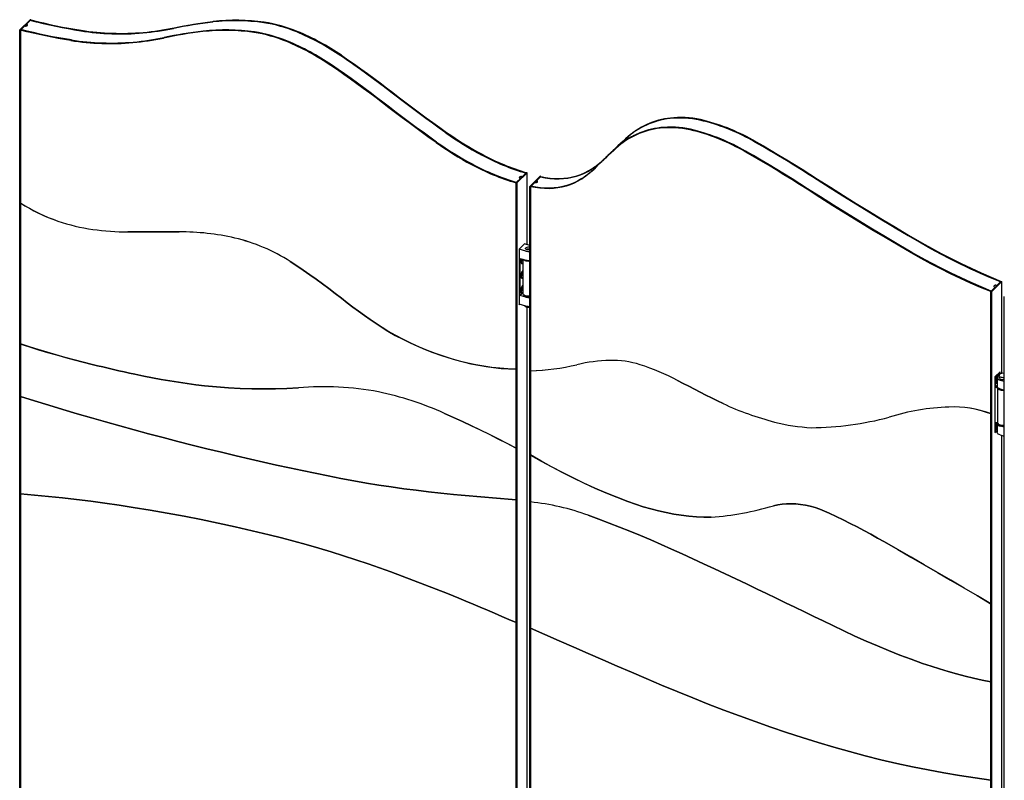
# Model space of a CAD drawing. Header units: millimetres. Extents: x 121 to 30709, y 119 to 8907.
# Tile 6 of 9: x 6537 to 7767, y 2416 to 3366. Entities that reach past the tile are written whole.
import ezdxf

# ---------------------------------------------------------------- set-up
doc = ezdxf.new("R2010")
doc.units = ezdxf.units.MM
doc.header["$LTSCALE"] = 30

msp = doc.modelspace()

# ---------------------------------------------------------------- linework, layer by layer
for p, q in [((6537.17, 3353.2), (6550.24, 3365.95)), ((6538.06, 3352.96), (6551.12, 3365.71)), ((6543.42, 3358.2), (6538.76, 3353.64)), ((6550.42, 3365.03), (6545.76, 3360.47)), ((6545.76, 3360.47), (6545.76, 3358.23)), ((6551.12, 3365.71), (6550.24, 3365.95)), ((6551.12, 3365.71), (6550.66, 3365.26)), ((6550.66, 3364.97), (6550.66, 3365.26)), ((6551.12, 3365.71), (6551.12, 3365.71)), ((6538.06, 3352.96), (6537.17, 3353.2)), ((6537.17, 1874.48), (6537.17, 3353.2)), ((6538.06, 3352.96), (6538.52, 3353.41)), ((6538.06, 3352.96), (6538.06, 3137.03)), ((6538.06, 1874.23), (6538.06, 3352.96)), ((6538.76, 3353.64), (6538.76, 3353.35)), ((7276.33, 3200.6), (7264.66, 3189.21)), ((7277.03, 3201.28), (7276.56, 3200.83)), ((7264.43, 3188.98), (7263.96, 3188.53)), ((7170.22, 3174.96), (7157.15, 3162.2)), ((7171.1, 3174.72), (7158.03, 3161.96)), ((7169.51, 3174.28), (7164.85, 3169.72)), ((7169.51, 3174.27), (7169.51, 3174.28)), ((7170.22, 3174.96), (7169.75, 3174.51)), ((7169.75, 3174.51), (7169.75, 3174.5)), ((7170.22, 3174.96), (7170.22, 3174.96)), ((7170.22, 3174.96), (7171.1, 3174.72)), ((7171.1, 3084.86), (7171.1, 3174.72)), ((7157.15, 3162.21), (7157.61, 3162.66)), ((7157.15, 2929.36), (7157.15, 3162.21)), ((7157.15, 3162.2), (7158.03, 3161.96)), ((7157.15, 3162.2), (7157.15, 1705.98)), ((7157.61, 3162.66), (7157.61, 3162.66)), ((7162.51, 3167.45), (7157.85, 3162.89)), ((7157.85, 3162.89), (7157.85, 3162.89)), ((7158.03, 3161.96), (7158.03, 1705.74)), ((7162.51, 3167.45), (7162.51, 3167.44)), ((7164.85, 3169.72), (7164.85, 3169.72)), ((7174.17, 3157.53), (7187.24, 3170.29)), ((7175.06, 3157.29), (7188.13, 3170.05)), ((7180.42, 3162.53), (7175.76, 3157.97)), ((7187.43, 3169.36), (7182.76, 3164.81)), ((7182.76, 3164.81), (7182.76, 3162.64)), ((7188.13, 3170.05), (7187.24, 3170.29)), ((7188.13, 3170.05), (7188.13, 3170.04)), ((7175.06, 3157.29), (7174.17, 3157.53)), ((7174.17, 1701.35), (7174.17, 3157.53)), ((7175.06, 3157.29), (7175.06, 2927.5)), ((7175.06, 1701.11), (7175.06, 3157.29)), ((7175.76, 3157.97), (7175.76, 3157.69)), ((6538.06, 3136.41), (6538.06, 2961.26)), ((6538.35, 3136.84), (6538.15, 3136.65)), ((7168.18, 3086.37), (7160.95, 3079.31)), ((7160.95, 3079.31), (7160.95, 3009.88)), ((7169.36, 3076.89), (7160.95, 3079.17)), ((7174.17, 3084.02), (7167.61, 3085.81)), ((7168.18, 3085.65), (7168.18, 3086.37)), ((7162.07, 3067.73), (7169.36, 3065.74)), ((7162.07, 3021.44), (7162.07, 3067.73)), ((7163.02, 3063.96), (7163.63, 3062.61)), ((7165.23, 3066.5), (7164.32, 3065.62)), ((7164.32, 3065.36), (7164.79, 3065.82)), ((7164.32, 3064.81), (7165.23, 3065.7)), ((7164.32, 3065.62), (7164.32, 3064.81)), ((7164.79, 3065.82), (7165.23, 3065.7)), ((7165.23, 3066.87), (7165.23, 3066.5)), ((7165.23, 3066.25), (7165.73, 3066.73)), ((7165.23, 3065.7), (7165.23, 3066.25)), ((7165.23, 3066.25), (7165.67, 3066.13)), ((7165.23, 3065.7), (7165.23, 3064.03)), ((7165.23, 3064.58), (7165.67, 3064.46)), ((7165.23, 3064.03), (7165.67, 3064.46)), ((7165.67, 3066.13), (7165.75, 3066.2)), ((7165.67, 3064.46), (7165.67, 3066.13)), ((7165.75, 3066.73), (7165.75, 3024.04)), ((7165.75, 3051.99), (7164.55, 3051.15)), ((7165.67, 3050.17), (7165.23, 3049.74)), ((7165.67, 3048.5), (7165.67, 3050.17)), ((7163.02, 3045.53), (7163.63, 3044.18)), ((7165.23, 3048.07), (7164.32, 3047.19)), ((7164.32, 3046.93), (7164.79, 3047.39)), ((7164.32, 3046.38), (7165.23, 3047.27)), ((7164.32, 3047.19), (7164.32, 3046.38)), ((7164.79, 3047.39), (7165.23, 3047.27)), ((7165.23, 3049.74), (7165.23, 3048.07)), ((7165.23, 3048.62), (7165.67, 3048.5)), ((7165.23, 3047.82), (7165.75, 3048.32)), ((7165.23, 3047.27), (7165.23, 3047.82)), ((7165.23, 3047.82), (7165.67, 3047.7)), ((7165.23, 3047.27), (7165.23, 3045.6)), ((7165.23, 3046.15), (7165.67, 3046.03)), ((7165.23, 3045.6), (7165.67, 3046.03)), ((7165.75, 3048.58), (7165.67, 3048.5)), ((7165.67, 3047.7), (7165.75, 3047.77)), ((7165.67, 3046.03), (7165.67, 3047.7)), ((7763, 3039.1), (7749.93, 3026.34)), ((7763.88, 3038.86), (7750.81, 3026.1)), ((7762.3, 3038.41), (7757.63, 3033.86)), ((7762.3, 3038.41), (7762.3, 3038.41)), ((7763, 3039.1), (7762.53, 3038.64)), ((7762.53, 3038.64), (7762.53, 3038.64)), ((7763, 3039.1), (7763, 3039.1)), ((7763, 3039.1), (7763.88, 3038.86)), ((7763.88, 2924.13), (7763.88, 3038.86)), ((7163.02, 3027.1), (7163.63, 3025.76)), ((7165.23, 3029.65), (7164.32, 3028.76)), ((7164.32, 3028.5), (7164.79, 3028.96)), ((7164.32, 3027.95), (7165.23, 3028.84)), ((7164.32, 3028.76), (7164.32, 3027.95)), ((7165.75, 3033.56), (7164.55, 3032.72)), ((7164.79, 3028.96), (7165.23, 3028.84)), ((7165.67, 3031.74), (7165.23, 3031.31)), ((7165.23, 3031.31), (7165.23, 3029.65)), ((7165.23, 3030.19), (7165.67, 3030.08)), ((7165.23, 3029.39), (7165.75, 3029.89)), ((7165.23, 3028.84), (7165.23, 3029.39)), ((7165.23, 3029.39), (7165.67, 3029.27)), ((7165.23, 3028.84), (7165.23, 3027.17)), ((7165.23, 3027.72), (7165.67, 3027.6)), ((7165.23, 3027.17), (7165.67, 3027.6)), ((7165.67, 3030.08), (7165.67, 3031.74)), ((7165.75, 3030.15), (7165.67, 3030.08)), ((7165.67, 3029.27), (7165.75, 3029.34)), ((7165.67, 3027.6), (7165.67, 3029.27)), ((7749.93, 3026.34), (7750.4, 3026.8)), ((7749.93, 2873.69), (7749.93, 3026.34)), ((7749.93, 3026.34), (7749.93, 1544.87)), ((7749.93, 3026.34), (7750.81, 3026.1)), ((7750.4, 3026.8), (7750.4, 3026.8)), ((7755.3, 3031.58), (7750.63, 3027.03)), ((7750.63, 3027.02), (7750.63, 3027.03)), ((7750.81, 3026.1), (7750.81, 1544.63)), ((7755.3, 3031.58), (7755.3, 3031.58)), ((7757.63, 3033.86), (7757.63, 3033.86)), ((7162.07, 3021.44), (7165.75, 3025.03)), ((7169.36, 3019.46), (7162.07, 3021.44)), ((7766.95, 1540.25), (7766.95, 3020.29)), ((7169.36, 3008.31), (7160.95, 3010.6)), ((7160.95, 3009.88), (7161.53, 3010.44)), ((7171.1, 1869.07), (7171.1, 3006.61)), ((6538.06, 2960.85), (6538.16, 2960.96)), ((6538.06, 2960.85), (6538.06, 2895.19)), ((7157.15, 2831.32), (7157.15, 2928.81)), ((7175.06, 2927.18), (7175.06, 2822.62)), ((7175.24, 2927.5), (7175.15, 2927.42)), ((7761.78, 2926.02), (7755.25, 2919.64)), ((7755.25, 2919.64), (7755.25, 2850.21)), ((7755.48, 2919.43), (7755.25, 2919.49)), ((7761.55, 2925.35), (7755.48, 2919.43)), ((7755.48, 2919.43), (7755.48, 2907)), ((7757.39, 2916.2), (7757.38, 2915.38)), ((7757.38, 2915.38), (7758.06, 2916)), ((7758.06, 2916.81), (7757.39, 2916.2)), ((7757.39, 2915.91), (7757.84, 2916.33)), ((7758.82, 2920.93), (7757.61, 2920.08)), ((7757.84, 2916.33), (7758.06, 2916.27)), ((7758.06, 2919.09), (7758.06, 2907.95)), ((7760.31, 2921.66), (7760.31, 2919.09)), ((7761.55, 2925.35), (7761.2, 2925.45)), ((7761.55, 2923.36), (7761.55, 2925.35)), ((7761.78, 2923.49), (7761.78, 2926.02)), ((7761.92, 2915.79), (7766.95, 2914.42)), ((7758.06, 2909.52), (7755.48, 2907)), ((7755.48, 2907), (7758.36, 2906.22)), ((7756.09, 2914.46), (7756.69, 2913.12)), ((7758.36, 2906.22), (7758.36, 2862.5)), ((7761.92, 2904.64), (7766.95, 2903.28)), ((6538.06, 2895.19), (6538.06, 2773.64)), ((7749.93, 2637.07), (7749.93, 2873.3)), ((7755.48, 2863.29), (7758.36, 2862.5)), ((7755.48, 2863.29), (7755.48, 2850.86)), ((7755.48, 2850.86), (7758.06, 2853.37)), ((7756.09, 2857.03), (7756.69, 2855.69)), ((7757.39, 2858.77), (7757.38, 2857.95)), ((7757.38, 2857.95), (7758.06, 2858.57)), ((7758.06, 2859.38), (7757.39, 2858.77)), ((7757.39, 2858.48), (7757.84, 2858.9)), ((7757.67, 2862.69), (7757.61, 2862.65)), ((7757.84, 2858.9), (7758.06, 2858.84)), ((7758.06, 2861.66), (7758.06, 2850.52)), ((7766.95, 2856.99), (7761.92, 2858.36)), ((7755.25, 2850.21), (7758.06, 2852.95)), ((7755.48, 2850.86), (7755.25, 2850.92)), ((7761.92, 2847.21), (7766.95, 2845.85)), ((7763.88, 1708.39), (7763.88, 2846.68)), ((7157.05, 2831.08), (7157.15, 2831.17)), ((7157.15, 2766.29), (7157.15, 2830.76)), ((7175.06, 2822.31), (7175.06, 2763.58)), ((6538.06, 2773.64), (6538.06, 2072.07)), ((7157.15, 2612.91), (7157.15, 2766.29)), ((7175.06, 2763.58), (7175.06, 2605.88)), ((7749.84, 2636.83), (7749.93, 2636.92)), ((7749.93, 2538.79), (7749.93, 2636.47)), ((7157.15, 2371.4), (7157.15, 2612.91)), ((7175.06, 2605.88), (7175.06, 2367.75)), ((7749.93, 2416.14), (7749.93, 2538.79)), ((7749.93, 2224.56), (7749.93, 2416.14))]:
    msp.add_line(p, q)
at = {"flags": 128}
for points in [[(6613.35, 3351.98), (6605.51, 3353.26), (6597.67, 3354.64), (6589.81, 3356.12), (6581.94, 3357.7), (6574.07, 3359.38), (6566.19, 3361.16), (6558.31, 3363.05), (6550.42, 3365.03)], [(6550.66, 3365.26), (6558.54, 3363.27), (6566.42, 3361.39), (6574.3, 3359.61), (6582.17, 3357.93), (6590.04, 3356.35), (6597.9, 3354.87), (6605.75, 3353.49), (6613.59, 3352.21)], [(6551.12, 3365.71), (6559.01, 3363.73), (6566.89, 3361.85), (6574.77, 3360.06), (6582.64, 3358.38), (6590.51, 3356.8), (6598.37, 3355.32), (6606.21, 3353.94), (6614.05, 3352.67)], [(6778.07, 3363.08), (6771.88, 3362.32), (6765.71, 3361.49), (6759.56, 3360.59), (6753.44, 3359.62), (6747.35, 3358.59), (6741.29, 3357.48), (6735.26, 3356.31), (6729.26, 3355.08)], [(6729.49, 3355.3), (6735.5, 3356.54), (6741.53, 3357.71), (6747.59, 3358.81), (6753.68, 3359.85), (6759.79, 3360.82), (6765.94, 3361.72), (6772.11, 3362.55), (6778.31, 3363.31)], [(6729.96, 3355.76), (6735.96, 3357), (6741.99, 3358.17), (6748.05, 3359.27), (6754.14, 3360.3), (6760.26, 3361.27), (6766.41, 3362.17), (6772.58, 3363), (6778.77, 3363.77)], [(6600.98, 3339.91), (6593.15, 3341.19), (6585.3, 3342.57), (6577.44, 3344.05), (6569.57, 3345.63), (6561.7, 3347.31), (6553.82, 3349.09), (6545.94, 3350.97), (6538.06, 3352.96)], [(6601.45, 3340.37), (6593.61, 3341.64), (6585.76, 3343.02), (6577.91, 3344.5), (6570.04, 3346.08), (6562.17, 3347.76), (6554.29, 3349.55), (6546.41, 3351.43), (6538.52, 3353.41)], [(6601.68, 3340.6), (6593.85, 3341.87), (6586, 3343.25), (6578.14, 3344.73), (6570.27, 3346.31), (6562.4, 3347.99), (6554.52, 3349.77), (6546.64, 3351.66), (6538.76, 3353.64)], [(6765.71, 3351.01), (6759.51, 3350.25), (6753.34, 3349.42), (6747.19, 3348.52), (6741.08, 3347.55), (6734.99, 3346.51), (6728.93, 3345.41), (6722.89, 3344.24), (6716.89, 3343)], [(6766.17, 3351.47), (6759.98, 3350.7), (6753.8, 3349.87), (6747.66, 3348.97), (6741.54, 3348.01), (6735.45, 3346.97), (6729.39, 3345.87), (6723.36, 3344.7), (6717.36, 3343.46)], [(6766.41, 3351.69), (6760.21, 3350.93), (6754.04, 3350.1), (6747.89, 3349.2), (6741.78, 3348.23), (6735.69, 3347.2), (6729.63, 3346.1), (6723.59, 3344.93), (6717.59, 3343.69)], [(7002.51, 3274.25), (6994.62, 3280.31), (6986.69, 3286.31), (6978.71, 3292.23), (6970.7, 3298.09), (6962.65, 3303.87), (6954.56, 3309.59), (6946.43, 3315.23), (6938.27, 3320.8)], [(6938.5, 3321.03), (6946.67, 3315.46), (6954.79, 3309.82), (6962.88, 3304.1), (6970.93, 3298.32), (6978.95, 3292.46), (6986.92, 3286.53), (6994.85, 3280.54), (7002.74, 3274.48)], [(6938.97, 3321.49), (6947.13, 3315.91), (6955.26, 3310.27), (6963.35, 3304.56), (6971.4, 3298.77), (6979.41, 3292.92), (6987.39, 3286.99), (6995.32, 3281), (7003.21, 3274.93)], [(6990.14, 3262.18), (6982.25, 3268.24), (6974.32, 3274.24), (6966.35, 3280.16), (6958.33, 3286.02), (6950.28, 3291.8), (6942.19, 3297.52), (6934.07, 3303.16), (6925.9, 3308.73)], [(6990.61, 3262.63), (6982.72, 3268.7), (6974.79, 3274.69), (6966.81, 3280.62), (6958.8, 3286.47), (6950.75, 3292.26), (6942.66, 3297.97), (6934.53, 3303.62), (6926.37, 3309.19)], [(6990.84, 3262.86), (6982.95, 3268.92), (6975.02, 3274.92), (6967.05, 3280.84), (6959.03, 3286.7), (6950.98, 3292.49), (6942.89, 3298.2), (6934.77, 3303.84), (6926.6, 3309.41)], [(7069.59, 3224.55), (7061.11, 3230.59), (7052.65, 3236.68), (7044.22, 3242.82), (7035.82, 3249.01), (7027.45, 3255.25), (7019.11, 3261.53), (7010.79, 3267.87), (7002.51, 3274.25)], [(7002.74, 3274.48), (7011.03, 3268.09), (7019.34, 3261.76), (7027.68, 3255.47), (7036.06, 3249.24), (7044.46, 3243.05), (7052.89, 3236.91), (7061.34, 3230.82), (7069.83, 3224.78)], [(7003.21, 3274.93), (7011.49, 3268.55), (7019.81, 3262.22), (7028.15, 3255.93), (7036.52, 3249.69), (7044.92, 3243.5), (7053.35, 3237.36), (7061.81, 3231.28), (7070.29, 3225.24)], [(7057.23, 3212.48), (7048.74, 3218.52), (7040.29, 3224.61), (7031.86, 3230.75), (7023.46, 3236.94), (7015.08, 3243.17), (7006.74, 3249.46), (6998.43, 3255.8), (6990.14, 3262.18)], [(7057.69, 3212.94), (7049.21, 3218.98), (7040.75, 3225.07), (7032.32, 3231.2), (7023.92, 3237.39), (7015.55, 3243.63), (7007.21, 3249.92), (6998.89, 3256.25), (6990.61, 3262.63)], [(7057.93, 3213.17), (7049.44, 3219.21), (7040.99, 3225.29), (7032.56, 3231.43), (7024.16, 3237.62), (7015.78, 3243.86), (7007.44, 3250.14), (6999.13, 3256.48), (6990.84, 3262.86)], [(7297.25, 3219.95), (7293.98, 3217.06), (7290.73, 3214.15), (7287.51, 3211.2), (7284.32, 3208.24), (7281.15, 3205.24), (7278, 3202.22), (7276.33, 3200.6)], [(7276.44, 3200.71), (7278.23, 3202.45), (7281.38, 3205.47), (7284.55, 3208.46), (7287.75, 3211.43), (7290.97, 3214.37), (7294.21, 3217.29), (7297.48, 3220.18)], [(7277.03, 3201.28), (7278.7, 3202.91), (7281.85, 3205.93), (7285.02, 3208.92), (7288.21, 3211.89), (7291.43, 3214.83), (7294.68, 3217.75), (7297.95, 3220.64)], [(7532.95, 3166.22), (7523.38, 3172.35), (7513.78, 3178.4), (7504.15, 3184.38), (7494.49, 3190.29), (7484.8, 3196.12), (7475.08, 3201.88), (7465.33, 3207.56), (7455.55, 3213.16)], [(7455.78, 3213.39), (7465.56, 3207.79), (7475.31, 3202.11), (7485.03, 3196.35), (7494.72, 3190.52), (7504.38, 3184.61), (7514.01, 3178.63), (7523.62, 3172.58), (7533.18, 3166.45)], [(7456.25, 3213.84), (7466.03, 3208.24), (7475.78, 3202.56), (7485.5, 3196.81), (7495.19, 3190.97), (7504.85, 3185.07), (7514.48, 3179.09), (7524.08, 3173.03), (7533.65, 3166.9)], [(7284.88, 3207.88), (7281.61, 3204.99), (7278.37, 3202.08), (7275.15, 3199.13), (7271.95, 3196.17), (7268.78, 3193.17), (7265.63, 3190.15), (7262.51, 3187.11), (7259.41, 3184.04)], [(7285.35, 3208.34), (7282.08, 3205.45), (7278.83, 3202.53), (7275.61, 3199.59), (7272.42, 3196.62), (7269.25, 3193.63), (7266.1, 3190.61), (7264.43, 3188.98)], [(7285.58, 3208.56), (7282.31, 3205.67), (7279.07, 3202.76), (7275.85, 3199.82), (7272.65, 3196.85), (7269.48, 3193.86), (7266.33, 3190.84), (7264.54, 3189.1)], [(7520.58, 3154.15), (7511.01, 3160.28), (7501.41, 3166.33), (7491.78, 3172.31), (7482.12, 3178.22), (7472.43, 3184.05), (7462.71, 3189.81), (7452.96, 3195.49), (7443.18, 3201.09)], [(7521.05, 3154.61), (7511.48, 3160.73), (7501.88, 3166.79), (7492.25, 3172.77), (7482.59, 3178.68), (7472.89, 3184.51), (7463.17, 3190.26), (7453.43, 3195.94), (7443.65, 3201.55)], [(7521.28, 3154.83), (7511.71, 3160.96), (7502.11, 3167.02), (7492.48, 3173), (7482.82, 3178.9), (7473.13, 3184.73), (7463.41, 3190.49), (7453.66, 3196.17), (7443.88, 3201.77)], [(7250.99, 3178.98), (7246.65, 3176.28), (7242.06, 3173.92), (7237.27, 3171.88), (7232.27, 3170.18), (7227.09, 3168.84), (7221.75, 3167.84), (7216.27, 3167.2), (7210.66, 3166.92), (7204.95, 3166.99), (7199.16, 3167.42), (7193.31, 3168.22), (7187.43, 3169.36)], [(7187.66, 3169.59), (7193.55, 3168.44), (7199.4, 3167.65), (7205.19, 3167.22), (7210.89, 3167.14), (7216.5, 3167.43), (7221.98, 3168.07), (7227.32, 3169.06), (7232.5, 3170.41), (7237.5, 3172.11), (7242.3, 3174.14), (7246.88, 3176.51), (7251.23, 3179.21)], [(7188.12, 3170.04), (7194.01, 3168.9), (7199.86, 3168.11), (7205.65, 3167.67), (7211.36, 3167.6), (7216.97, 3167.88), (7222.45, 3168.52), (7227.79, 3169.52), (7232.97, 3170.87), (7237.97, 3172.56), (7242.76, 3174.6), (7247.35, 3176.97), (7251.69, 3179.66)], [(7238.63, 3166.91), (7234.28, 3164.21), (7229.7, 3161.84), (7224.9, 3159.81), (7219.9, 3158.11), (7214.72, 3156.77), (7209.38, 3155.77), (7203.9, 3155.13), (7198.29, 3154.84), (7192.58, 3154.92), (7186.8, 3155.35), (7180.95, 3156.14), (7175.06, 3157.29)], [(7239.09, 3167.36), (7234.74, 3164.67), (7230.16, 3162.3), (7225.36, 3160.26), (7220.37, 3158.57), (7215.19, 3157.22), (7209.85, 3156.22), (7204.37, 3155.58), (7198.76, 3155.3), (7193.05, 3155.38), (7187.26, 3155.81), (7181.41, 3156.6), (7175.52, 3157.74)], [(7239.33, 3167.59), (7234.98, 3164.9), (7230.4, 3162.53), (7225.6, 3160.49), (7220.6, 3158.8), (7215.42, 3157.45), (7210.08, 3156.45), (7204.6, 3155.81), (7198.99, 3155.53), (7193.29, 3155.6), (7187.5, 3156.04), (7181.65, 3156.83), (7175.76, 3157.97)], [(7663.14, 3086.73), (7646.71, 3096.27), (7630.33, 3105.93), (7613.98, 3115.7), (7597.68, 3125.58), (7581.43, 3135.57), (7565.22, 3145.68), (7549.06, 3155.89), (7532.95, 3166.22)], [(7533.18, 3166.45), (7549.3, 3156.12), (7565.46, 3145.91), (7581.66, 3135.8), (7597.92, 3125.81), (7614.22, 3115.92), (7630.56, 3106.16), (7646.94, 3096.5), (7663.37, 3086.96)], [(7533.65, 3166.9), (7549.76, 3156.58), (7565.92, 3146.36), (7582.13, 3136.26), (7598.39, 3126.26), (7614.68, 3116.38), (7631.03, 3106.61), (7647.41, 3096.96), (7663.84, 3087.41)], [(7650.77, 3074.66), (7634.34, 3084.2), (7617.96, 3093.86), (7601.62, 3103.63), (7585.32, 3113.51), (7569.06, 3123.5), (7552.86, 3133.61), (7536.7, 3143.82), (7520.58, 3154.15)], [(7651.24, 3075.12), (7634.81, 3084.66), (7618.42, 3094.31), (7602.08, 3104.08), (7585.78, 3113.96), (7569.53, 3123.96), (7553.32, 3134.06), (7537.16, 3144.28), (7521.05, 3154.61)], [(7651.47, 3075.34), (7635.04, 3084.88), (7618.66, 3094.54), (7602.32, 3104.31), (7586.02, 3114.19), (7569.76, 3124.18), (7553.56, 3134.29), (7537.4, 3144.51), (7521.28, 3154.83)], [(6538.65, 3136.65), (6538.55, 3136.71), (6538.44, 3136.73), (6538.34, 3136.74), (6538.24, 3136.71), (6538.16, 3136.67), (6538.11, 3136.6), (6538.07, 3136.51), (6538.06, 3136.41)], [(6672.32, 3100.81), (6680.32, 3100.87), (6688.32, 3100.92), (6696.33, 3100.96), (6704.34, 3100.98), (6712.35, 3100.99), (6720.37, 3100.99), (6728.39, 3100.98), (6736.41, 3100.95)], [(6736.41, 3100.95), (6728.39, 3100.98), (6720.37, 3100.99), (6712.35, 3100.99), (6704.34, 3100.98), (6696.33, 3100.96), (6688.32, 3100.92), (6680.32, 3100.87), (6672.32, 3100.81)], [(7663.37, 3086.96), (7675.54, 3080.08), (7687.78, 3073.44), (7700.1, 3067.03), (7712.48, 3060.86), (7724.92, 3054.94), (7737.41, 3049.26), (7749.95, 3043.82), (7762.53, 3038.64)], [(7663.84, 3087.41), (7676.01, 3080.54), (7688.25, 3073.89), (7700.56, 3067.49), (7712.94, 3061.32), (7725.38, 3055.39), (7737.87, 3049.71), (7750.41, 3044.28), (7763, 3039.1)], [(7174.17, 3078.43), (7173.27, 3078.3), (7172.12, 3078.31), (7171.02, 3078.5), (7170.09, 3078.86), (7169.43, 3079.35), (7169.08, 3079.92), (7169.1, 3080.51), (7169.47, 3081.08), (7170.17, 3081.56), (7171.11, 3081.9), (7172.22, 3082.08), (7173.38, 3082.07), (7174.17, 3081.95)], [(7749.93, 3026.34), (7737.35, 3031.53), (7724.81, 3036.96), (7712.31, 3042.64), (7699.88, 3048.56), (7687.5, 3054.73), (7675.18, 3061.14), (7662.94, 3067.78), (7650.77, 3074.66)], [(7750.4, 3026.8), (7737.81, 3031.98), (7725.27, 3037.41), (7712.78, 3043.09), (7700.34, 3049.02), (7687.96, 3055.19), (7675.65, 3061.6), (7663.4, 3068.24), (7651.24, 3075.12)], [(7750.63, 3027.03), (7738.05, 3032.21), (7725.51, 3037.64), (7713.01, 3043.32), (7700.58, 3049.25), (7688.2, 3055.42), (7675.88, 3061.82), (7663.64, 3068.47), (7651.47, 3075.34)], [(7762.3, 3038.41), (7749.71, 3043.6), (7737.17, 3049.03), (7724.68, 3054.71), (7712.24, 3060.64), (7699.86, 3066.8), (7687.55, 3073.21), (7675.31, 3079.85), (7663.14, 3086.73)], [(6875.16, 3063.85), (6883.32, 3058.45), (6891.43, 3052.95), (6899.49, 3047.36), (6907.5, 3041.67), (6915.46, 3035.88), (6923.37, 3030.01), (6931.22, 3024.04), (6939.02, 3017.98)], [(6939.02, 3017.98), (6931.22, 3024.04), (6923.37, 3030.01), (6915.46, 3035.88), (6907.5, 3041.67), (6899.49, 3047.36), (6891.43, 3052.95), (6883.32, 3058.45), (6875.16, 3063.85)], [(7163.02, 3063.95), (7163.11, 3062.87), (7163.35, 3062.03), (7163.73, 3061.49), (7164.24, 3061.27), (7164.82, 3061.4), (7165.45, 3061.86), (7165.75, 3062.18)], [(7163.85, 3067.24), (7163.68, 3066.68), (7163.44, 3065.43), (7163.35, 3064.26), (7163.44, 3063.26), (7163.68, 3062.5), (7164.07, 3062.06), (7164.58, 3061.95), (7165.15, 3062.2), (7165.75, 3062.79)], [(7174.17, 3064.23), (7172.89, 3064.16), (7171.31, 3064.23), (7169.8, 3064.49), (7168.44, 3064.92), (7167.3, 3065.49), (7166.45, 3066.19), (7166.1, 3066.63)], [(7165.75, 3052), (7165.75, 3052), (7165.15, 3051.41), (7164.58, 3050.54), (7164.07, 3049.46), (7163.68, 3048.25), (7163.44, 3047.01), (7163.35, 3045.84), (7163.44, 3044.83), (7163.68, 3044.08), (7164.07, 3043.63), (7164.58, 3043.53), (7165.15, 3043.78), (7165.75, 3044.36)], [(7163.02, 3045.52), (7163.11, 3044.44), (7163.35, 3043.61), (7163.73, 3043.06), (7164.24, 3042.84), (7164.82, 3042.97), (7165.45, 3043.43), (7165.75, 3043.75)], [(7163.02, 3027.09), (7163.11, 3026.01), (7163.35, 3025.18), (7163.73, 3024.63), (7164.24, 3024.41), (7164.82, 3024.54), (7165.45, 3025), (7165.75, 3025.32)], [(7165.75, 3033.57), (7165.75, 3033.57), (7165.15, 3032.98), (7164.58, 3032.11), (7164.07, 3031.03), (7163.68, 3029.82), (7163.44, 3028.58), (7163.35, 3027.41), (7163.44, 3026.4), (7163.68, 3025.65), (7164.07, 3025.2), (7164.58, 3025.1), (7165.15, 3025.35), (7165.75, 3025.93)], [(6939.02, 3017.98), (6946.09, 3012.47), (6953.22, 3007.06), (6960.41, 3001.74), (6967.65, 2996.53), (6974.95, 2991.42), (6982.31, 2986.41), (6989.71, 2981.5), (6997.16, 2976.71)], [(6997.16, 2976.71), (6989.71, 2981.5), (6982.31, 2986.41), (6974.95, 2991.42), (6967.65, 2996.53), (6960.41, 3001.74), (6953.22, 3007.06), (6946.09, 3012.47), (6939.02, 3017.98)], [(7174.17, 3020.52), (7172.89, 3020.44), (7171.31, 3020.52), (7169.8, 3020.78), (7168.44, 3021.2), (7167.3, 3021.78), (7166.45, 3022.47), (7165.92, 3023.24), (7165.75, 3024.04)], [(7174.17, 3019.84), (7173.49, 3019.78), (7171.98, 3019.78), (7170.52, 3019.97), (7169.18, 3020.33), (7168.06, 3020.84), (7167.21, 3021.48), (7166.67, 3022.21), (7166.64, 3022.28)], [(7174.17, 3006.58), (7173.55, 3006.5), (7172.19, 3006.48), (7170.87, 3006.66), (7169.69, 3007.01), (7168.74, 3007.51), (7168.08, 3008.12), (7167.78, 3008.74)], [(6997.16, 2976.71), (7006.31, 2971.62), (7015.54, 2966.81), (7024.85, 2962.26), (7034.21, 2957.99), (7043.63, 2954.01), (7053.1, 2950.31), (7062.59, 2946.9), (7072.11, 2943.78), (7081.64, 2940.96), (7091.18, 2938.44), (7100.7, 2936.22), (7110.21, 2934.31), (7119.69, 2932.7), (7129.14, 2931.4), (7138.54, 2930.41), (7147.88, 2929.73), (7157.15, 2929.36)], [(7156.6, 2929.37), (7146.77, 2929.79), (7136.87, 2930.56), (7126.91, 2931.68), (7116.9, 2933.14), (7106.85, 2934.95), (7096.78, 2937.1), (7086.69, 2939.59), (7076.59, 2942.42), (7066.51, 2945.58), (7056.44, 2949.07), (7046.41, 2952.89), (7036.42, 2957.03), (7026.49, 2961.49), (7016.63, 2966.26), (7006.85, 2971.33), (6997.16, 2976.71)], [(6627.67, 2935.37), (6616.47, 2938.18), (6605.26, 2941.09), (6594.06, 2944.11), (6582.85, 2947.24), (6571.65, 2950.48), (6560.45, 2953.83), (6549.25, 2957.29), (6538.06, 2960.85)], [(6538.47, 2960.72), (6549.61, 2957.17), (6560.76, 2953.74), (6571.91, 2950.41), (6583.06, 2947.18), (6594.21, 2944.07), (6605.37, 2941.06), (6616.52, 2938.16), (6627.67, 2935.37)], [(6627.67, 2935.37), (6634.36, 2933.74), (6641.04, 2932.14), (6647.73, 2930.56), (6654.41, 2929.02), (6661.09, 2927.51), (6667.77, 2926.03), (6674.45, 2924.58), (6681.13, 2923.16)], [(6681.13, 2923.16), (6674.45, 2924.58), (6667.77, 2926.03), (6661.09, 2927.51), (6654.41, 2929.02), (6647.73, 2930.56), (6641.04, 2932.14), (6634.36, 2933.74), (6627.67, 2935.37)], [(6681.13, 2923.16), (6692.04, 2920.86), (6702.94, 2918.7), (6713.82, 2916.68), (6724.7, 2914.8), (6735.56, 2913.06), (6746.4, 2911.46), (6757.22, 2910), (6768.03, 2908.68)], [(6768.03, 2908.68), (6757.22, 2910), (6746.4, 2911.46), (6735.56, 2913.06), (6724.7, 2914.8), (6713.82, 2916.68), (6702.94, 2918.7), (6692.04, 2920.86), (6681.13, 2923.16)], [(7358.81, 2915.36), (7365.9, 2911.66), (7372.99, 2907.99), (7380.08, 2904.34), (7387.19, 2900.72), (7394.3, 2897.12), (7401.42, 2893.55), (7408.54, 2890.01), (7415.67, 2886.49)], [(7415.67, 2886.49), (7408.54, 2890.01), (7401.42, 2893.55), (7394.3, 2897.12), (7387.19, 2900.72), (7380.08, 2904.34), (7372.99, 2907.99), (7365.9, 2911.66), (7358.81, 2915.36)], [(7760.15, 2921.71), (7759.73, 2921.86), (7759.14, 2921.74), (7758.51, 2921.28), (7757.89, 2920.51), (7757.3, 2919.5), (7756.8, 2918.3), (7756.41, 2917), (7756.17, 2915.69), (7756.09, 2914.45), (7756.17, 2913.38), (7756.41, 2912.54), (7756.8, 2911.99), (7757.3, 2911.78), (7757.89, 2911.9), (7758.06, 2912)], [(7759.27, 2921.16), (7758.88, 2920.98), (7758.28, 2920.43), (7757.7, 2919.59), (7757.19, 2918.53), (7756.79, 2917.32), (7756.52, 2916.08), (7756.42, 2914.9), (7756.48, 2913.87), (7756.71, 2913.08), (7757.09, 2912.6), (7757.58, 2912.45), (7758.06, 2912.61)], [(7760.31, 2921.8), (7759.81, 2921.52), (7758.9, 2920.83), (7758.3, 2920.05), (7758.06, 2919.23), (7758.18, 2918.39), (7758.66, 2917.59), (7759.48, 2916.87), (7760.58, 2916.26), (7761.92, 2915.79)], [(7760.31, 2919.09), (7760.37, 2918.67), (7760.78, 2918), (7761.52, 2917.41), (7762.54, 2916.94), (7763.77, 2916.64), (7765.11, 2916.52), (7766.46, 2916.58), (7766.95, 2916.66)], [(7766.95, 2924.09), (7766.19, 2924.2), (7764.83, 2924.22), (7763.5, 2924.06), (7762.31, 2923.72), (7761.34, 2923.23), (7760.67, 2922.62), (7760.34, 2921.94), (7760.37, 2921.24), (7760.78, 2920.57), (7761.52, 2919.98), (7762.54, 2919.52), (7763.77, 2919.21), (7765.11, 2919.09), (7766.46, 2919.16), (7766.95, 2919.23)], [(6768.03, 2908.68), (6782.95, 2907.27), (6797.8, 2906.17), (6812.6, 2905.39), (6827.32, 2904.93), (6841.96, 2904.78), (6856.52, 2904.94), (6870.98, 2905.42), (6885.35, 2906.22)], [(6885.35, 2906.22), (6870.98, 2905.42), (6856.52, 2904.94), (6841.96, 2904.78), (6827.32, 2904.93), (6812.6, 2905.39), (6797.8, 2906.17), (6782.95, 2907.27), (6768.03, 2908.68)], [(7761.92, 2904.64), (7760.58, 2905.11), (7759.48, 2905.73), (7758.66, 2906.45), (7758.18, 2907.25), (7758.06, 2907.95)], [(7758.36, 2906.22), (7758.73, 2905.42), (7759.45, 2904.69), (7760.46, 2904.06), (7761.73, 2903.56), (7763.18, 2903.23), (7764.75, 2903.07), (7766.34, 2903.09), (7766.95, 2903.16)], [(7759.23, 2905.91), (7759.24, 2905.9), (7759.77, 2905.17), (7760.62, 2904.53), (7761.75, 2904.02), (7763.08, 2903.65), (7764.54, 2903.47), (7766.05, 2903.46), (7766.22, 2903.48)], [(6538.06, 2895.19), (6555.79, 2889.68), (6573.52, 2884.26), (6591.26, 2878.94), (6609, 2873.7), (6626.74, 2868.55), (6644.48, 2863.49), (6662.23, 2858.53), (6679.97, 2853.65)], [(6679.97, 2853.65), (6662.23, 2858.53), (6644.48, 2863.49), (6626.74, 2868.55), (6609, 2873.7), (6591.26, 2878.94), (6573.52, 2884.26), (6555.79, 2889.68), (6538.06, 2895.19)], [(7067.87, 2874.12), (7079.05, 2869.13), (7090.2, 2864.02), (7101.34, 2858.8), (7112.44, 2853.46), (7123.52, 2848.03), (7134.57, 2842.48), (7145.6, 2836.82), (7156.59, 2831.06)], [(7157.15, 2830.76), (7146.09, 2836.57), (7134.99, 2842.26), (7123.87, 2847.85), (7112.72, 2853.33), (7101.55, 2858.69), (7090.34, 2863.95), (7079.12, 2869.09), (7067.87, 2874.12)], [(6679.97, 2853.65), (6698.18, 2848.75), (6716.38, 2843.93), (6734.59, 2839.22), (6752.79, 2834.59), (6770.99, 2830.06), (6789.19, 2825.63), (6807.39, 2821.29), (6825.58, 2817.05)], [(6825.58, 2817.05), (6807.39, 2821.29), (6789.19, 2825.63), (6770.99, 2830.06), (6752.79, 2834.59), (6734.59, 2839.22), (6716.38, 2843.93), (6698.18, 2848.75), (6679.97, 2853.65)], [(7757.61, 2862.65), (7757.3, 2862.07), (7756.8, 2860.87), (7756.41, 2859.57), (7756.17, 2858.26), (7756.09, 2857.02), (7756.17, 2855.95), (7756.41, 2855.11), (7756.8, 2854.56), (7757.3, 2854.35), (7757.89, 2854.47), (7758.06, 2854.57)], [(7757.98, 2862.61), (7757.7, 2862.16), (7757.19, 2861.09), (7756.79, 2859.89), (7756.52, 2858.65), (7756.42, 2857.47), (7756.48, 2856.44), (7756.71, 2855.65), (7757.09, 2855.17), (7757.58, 2855.02), (7758.06, 2855.18)], [(7758.26, 2862.53), (7758.06, 2861.8), (7758.18, 2860.96), (7758.66, 2860.16), (7759.48, 2859.44), (7760.58, 2858.83), (7761.92, 2858.36)], [(7758.36, 2862.5), (7758.73, 2861.71), (7759.45, 2860.97), (7760.46, 2860.34), (7761.73, 2859.85), (7763.18, 2859.51), (7764.75, 2859.35), (7766.34, 2859.38), (7766.95, 2859.44)], [(7766.95, 2858.77), (7766.05, 2858.68), (7764.54, 2858.68), (7763.08, 2858.87), (7761.75, 2859.23), (7760.62, 2859.74), (7759.77, 2860.38), (7759.24, 2861.11), (7759.2, 2861.18)], [(7761.92, 2847.21), (7760.58, 2847.68), (7759.48, 2848.3), (7758.66, 2849.02), (7758.18, 2849.82), (7758.06, 2850.52)], [(7156.59, 2831.06), (7156.69, 2831.02), (7156.79, 2831), (7156.89, 2831), (7156.97, 2831.03), (7157.05, 2831.08), (7157.1, 2831.14), (7157.14, 2831.23), (7157.15, 2831.32)], [(6825.58, 2817.05), (6841.73, 2813.31), (6857.87, 2809.68), (6874, 2806.13), (6890.13, 2802.68), (6906.25, 2799.33), (6922.37, 2796.07), (6938.48, 2792.9), (6954.58, 2789.83)], [(6954.58, 2789.83), (6938.48, 2792.9), (6922.37, 2796.07), (6906.25, 2799.33), (6890.13, 2802.68), (6874, 2806.13), (6857.87, 2809.68), (6841.73, 2813.31), (6825.58, 2817.05)], [(7296.67, 2763.98), (7282.93, 2769.33), (7269.23, 2774.98), (7255.57, 2780.91), (7241.98, 2787.12), (7228.44, 2793.61), (7214.97, 2800.38), (7201.58, 2807.42), (7188.28, 2814.73), (7175.06, 2822.31)], [(7175.36, 2822.13), (7188.55, 2814.58), (7201.82, 2807.29), (7215.18, 2800.27), (7228.61, 2793.52), (7242.12, 2787.05), (7255.68, 2780.86), (7269.3, 2774.95), (7282.96, 2769.32), (7296.67, 2763.98)], [(6954.58, 2789.83), (6970.19, 2787.14), (6985.77, 2784.62), (7001.33, 2782.27), (7016.88, 2780.08), (7032.4, 2778.06), (7047.89, 2776.2), (7063.36, 2774.52), (7078.79, 2773)], [(7078.79, 2773), (7063.36, 2774.52), (7047.89, 2776.2), (7032.4, 2778.06), (7016.88, 2780.08), (7001.33, 2782.27), (6985.77, 2784.62), (6970.19, 2787.14), (6954.58, 2789.83)], [(6538.06, 2773.64), (6555.57, 2772.18), (6573.12, 2770.53), (6590.7, 2768.69), (6608.31, 2766.67), (6625.95, 2764.46), (6643.62, 2762.06), (6661.31, 2759.48), (6679.03, 2756.7)], [(6679.03, 2756.7), (6661.31, 2759.48), (6643.62, 2762.06), (6625.95, 2764.46), (6608.31, 2766.67), (6590.7, 2768.69), (6573.12, 2770.53), (6555.57, 2772.18), (6538.06, 2773.64)], [(7078.79, 2773), (7088.58, 2772.19), (7098.38, 2771.36), (7108.17, 2770.53), (7117.96, 2769.7), (7127.76, 2768.85), (7137.55, 2768.01), (7147.35, 2767.15), (7157.15, 2766.29)], [(7157.15, 2766.29), (7147.35, 2767.15), (7137.55, 2768.01), (7127.76, 2768.85), (7117.96, 2769.7), (7108.17, 2770.53), (7098.38, 2771.36), (7088.58, 2772.19), (7078.79, 2773)], [(6679.03, 2756.7), (6700.16, 2753.22), (6721.32, 2749.51), (6742.5, 2745.58), (6763.7, 2741.42), (6784.92, 2737.04), (6806.15, 2732.43), (6827.39, 2727.6), (6848.64, 2722.55)], [(6848.64, 2722.55), (6827.39, 2727.6), (6806.15, 2732.43), (6784.92, 2737.04), (6763.7, 2741.42), (6742.5, 2745.58), (6721.32, 2749.51), (6700.16, 2753.22), (6679.03, 2756.7)], [(7296.67, 2763.98), (7306.2, 2760.59), (7315.76, 2757.51), (7325.33, 2754.75), (7334.9, 2752.31), (7344.46, 2750.2), (7353.99, 2748.41), (7363.49, 2746.96), (7372.95, 2745.84), (7382.34, 2745.04), (7391.67, 2744.59), (7400.92, 2744.46)], [(7400.92, 2744.46), (7391.67, 2744.59), (7382.34, 2745.04), (7372.95, 2745.84), (7363.49, 2746.96), (7353.99, 2748.41), (7344.46, 2750.2), (7334.9, 2752.31), (7325.33, 2754.75), (7315.76, 2757.51), (7306.2, 2760.59), (7296.67, 2763.98)], [(7478.63, 2758.71), (7483.98, 2759.89), (7489.48, 2760.71), (7495.11, 2761.18), (7500.85, 2761.28), (7506.69, 2761.03), (7512.6, 2760.42), (7518.56, 2759.45), (7524.55, 2758.13), (7530.55, 2756.47), (7536.53, 2754.45), (7542.48, 2752.11), (7548.38, 2749.44)], [(7548.38, 2749.44), (7542.48, 2752.11), (7536.53, 2754.45), (7530.55, 2756.47), (7524.55, 2758.13), (7518.56, 2759.45), (7512.6, 2760.42), (7506.69, 2761.03), (7500.85, 2761.28), (7495.11, 2761.18), (7489.48, 2760.71), (7483.98, 2759.89), (7478.63, 2758.71)], [(7247.4, 2746.86), (7260.44, 2742.1), (7273.46, 2737.19), (7286.46, 2732.14), (7299.44, 2726.94), (7312.41, 2721.59), (7325.34, 2716.09), (7338.25, 2710.46), (7351.14, 2704.67)], [(7351.14, 2704.67), (7338.25, 2710.46), (7325.34, 2716.09), (7312.41, 2721.59), (7299.44, 2726.94), (7286.46, 2732.14), (7273.46, 2737.19), (7260.44, 2742.1), (7247.4, 2746.86)], [(7548.38, 2749.44), (7557.07, 2745.29), (7565.74, 2741.06), (7574.38, 2736.73), (7583.01, 2732.31), (7591.6, 2727.8), (7600.17, 2723.2), (7608.71, 2718.51), (7617.23, 2713.74)], [(7617.23, 2713.74), (7608.71, 2718.51), (7600.17, 2723.2), (7591.6, 2727.8), (7583.01, 2732.31), (7574.38, 2736.73), (7565.74, 2741.06), (7557.07, 2745.29), (7548.38, 2749.44)], [(6848.64, 2722.55), (6864.14, 2718.67), (6879.63, 2714.6), (6895.13, 2710.34), (6910.62, 2705.89), (6926.11, 2701.26), (6941.6, 2696.43), (6957.07, 2691.41), (6972.53, 2686.21)], [(6972.53, 2686.21), (6957.07, 2691.41), (6941.6, 2696.43), (6926.11, 2701.26), (6910.62, 2705.89), (6895.13, 2710.34), (6879.63, 2714.6), (6864.14, 2718.67), (6848.64, 2722.55)], [(7617.23, 2713.74), (7633.78, 2704.21), (7650.32, 2694.66), (7666.84, 2685.09), (7683.37, 2675.49), (7699.88, 2665.86), (7716.38, 2656.2), (7732.87, 2646.52), (7749.35, 2636.82)], [(7749.93, 2636.47), (7733.38, 2646.22), (7716.81, 2655.95), (7700.24, 2665.65), (7683.66, 2675.32), (7667.06, 2684.96), (7650.46, 2694.58), (7633.85, 2704.17), (7617.23, 2713.74)], [(7351.14, 2704.67), (7364.57, 2698.61), (7377.98, 2692.49), (7391.39, 2686.32), (7404.78, 2680.11), (7418.17, 2673.84), (7431.54, 2667.53), (7444.9, 2661.16), (7458.25, 2654.75)], [(7458.25, 2654.75), (7444.9, 2661.16), (7431.54, 2667.53), (7418.17, 2673.84), (7404.78, 2680.11), (7391.39, 2686.32), (7377.98, 2692.49), (7364.57, 2698.61), (7351.14, 2704.67)], [(6972.53, 2686.21), (6986.7, 2681.24), (7000.86, 2676.15), (7015.01, 2670.95), (7029.14, 2665.63), (7043.26, 2660.2), (7057.37, 2654.66), (7071.46, 2649.01), (7085.53, 2643.25)], [(7085.53, 2643.25), (7071.46, 2649.01), (7057.37, 2654.66), (7043.26, 2660.2), (7029.14, 2665.63), (7015.01, 2670.95), (7000.86, 2676.15), (6986.7, 2681.24), (6972.53, 2686.21)], [(7458.25, 2654.75), (7470.05, 2649.06), (7481.85, 2643.37), (7493.65, 2637.68), (7505.44, 2631.98), (7517.24, 2626.28), (7529.04, 2620.58), (7540.83, 2614.87), (7552.62, 2609.16)], [(7552.62, 2609.16), (7540.83, 2614.87), (7529.04, 2620.58), (7517.24, 2626.28), (7505.44, 2631.98), (7493.65, 2637.68), (7481.85, 2643.37), (7470.05, 2649.06), (7458.25, 2654.75)], [(7085.53, 2643.25), (7094.5, 2639.54), (7103.46, 2635.8), (7112.42, 2632.04), (7121.37, 2628.26), (7130.32, 2624.46), (7139.27, 2620.63), (7148.21, 2616.78), (7157.15, 2612.91)], [(7157.15, 2612.91), (7148.21, 2616.78), (7139.27, 2620.63), (7130.32, 2624.46), (7121.37, 2628.26), (7112.42, 2632.04), (7103.46, 2635.8), (7094.5, 2639.54), (7085.53, 2643.25)], [(7749.35, 2636.82), (7749.45, 2636.77), (7749.56, 2636.74), (7749.66, 2636.74), (7749.75, 2636.77), (7749.82, 2636.82), (7749.88, 2636.88), (7749.92, 2636.97), (7749.93, 2637.07)], [(7552.62, 2609.16), (7566.49, 2602.43), (7580.41, 2595.93), (7594.37, 2589.67), (7608.38, 2583.64), (7622.43, 2577.84), (7636.52, 2572.29), (7650.63, 2566.97), (7664.77, 2561.89)], [(7664.77, 2561.89), (7650.63, 2566.97), (7636.52, 2572.29), (7622.43, 2577.84), (7608.38, 2583.64), (7594.37, 2589.67), (7580.41, 2595.93), (7566.49, 2602.43), (7552.62, 2609.16)], [(7175.06, 2605.88), (7193.11, 2597.95), (7211.16, 2590.03), (7229.21, 2582.13), (7247.27, 2574.25), (7265.34, 2566.4), (7283.4, 2558.56), (7301.47, 2550.73), (7319.55, 2542.93)], [(7319.55, 2542.93), (7301.47, 2550.73), (7283.4, 2558.56), (7265.34, 2566.4), (7247.27, 2574.25), (7229.21, 2582.13), (7211.16, 2590.03), (7193.11, 2597.95), (7175.06, 2605.88)], [(7664.77, 2561.89), (7675.4, 2558.35), (7686.05, 2554.99), (7696.7, 2551.82), (7707.35, 2548.83), (7718, 2546.04), (7728.65, 2543.43), (7739.3, 2541.01), (7749.93, 2538.79)], [(7749.93, 2538.79), (7739.3, 2541.01), (7728.65, 2543.43), (7718, 2546.04), (7707.35, 2548.83), (7696.7, 2551.82), (7686.05, 2554.99), (7675.4, 2558.35), (7664.77, 2561.89)], [(7319.55, 2542.93), (7338.93, 2534.69), (7358.34, 2526.63), (7377.79, 2518.76), (7397.26, 2511.09), (7416.76, 2503.61), (7436.27, 2496.32), (7455.81, 2489.23), (7475.37, 2482.33)], [(7475.37, 2482.33), (7455.81, 2489.23), (7436.27, 2496.32), (7416.76, 2503.61), (7397.26, 2511.09), (7377.79, 2518.76), (7358.34, 2526.63), (7338.93, 2534.69), (7319.55, 2542.93)], [(7475.37, 2482.33), (7494.98, 2475.57), (7514.61, 2469.12), (7534.26, 2462.98), (7553.91, 2457.15), (7573.58, 2451.63), (7593.24, 2446.42), (7612.9, 2441.53), (7632.55, 2436.95), (7652.18, 2432.68), (7671.79, 2428.73), (7691.38, 2425.1), (7710.93, 2421.79), (7730.45, 2418.8), (7749.93, 2416.14)], [(7749.93, 2416.14), (7730.45, 2418.8), (7710.93, 2421.79), (7691.38, 2425.1), (7671.79, 2428.73), (7652.18, 2432.68), (7632.55, 2436.95), (7612.9, 2441.53), (7593.24, 2446.42), (7573.58, 2451.63), (7553.91, 2457.15), (7534.26, 2462.98), (7514.61, 2469.12), (7494.98, 2475.57), (7475.37, 2482.33)]]:
    msp.add_lwpolyline(points, dxfattribs=at)
for centre, radius, start, end in [((6806.09, 3114.82), 249.84, 81.73568, 96.43871), ((6806.32, 3115.05), 249.84, 81.73568, 96.43871), ((6806.79, 3115.5), 249.84, 81.73568, 96.43871), ((6817.65, 3194.6), 169.22, 67.22717, 81.72451), ((6817.88, 3194.83), 169.22, 67.22717, 81.72451), ((6818.35, 3195.28), 169.22, 67.22717, 81.72451), ((6661.27, 3656.01), 307.78, 261.04288, 268.28423), ((6661.5, 3656.23), 307.78, 261.04288, 268.28423), ((6661.97, 3656.69), 307.78, 261.04288, 268.28423), ((6662.61, 3674.59), 326.39, 268.14732, 281.78333), ((6662.84, 3674.81), 326.39, 268.14732, 281.78333), ((6663.31, 3675.27), 326.39, 268.14732, 281.78333), ((6793.72, 3102.75), 249.84, 81.73568, 96.43871), ((6794.19, 3103.21), 249.84, 81.73568, 96.43871), ((6794.42, 3103.43), 249.84, 81.73568, 96.43871), ((6805.28, 3182.53), 169.22, 67.22717, 81.72451), ((6805.74, 3182.99), 169.22, 67.22717, 81.72451), ((6805.98, 3183.21), 169.22, 67.22717, 81.72451), ((6762.89, 3062.59), 312.14, 55.81592, 67.34025), ((6763.13, 3062.82), 312.14, 55.81592, 67.34025), ((6763.59, 3063.27), 312.14, 55.81592, 67.34025), ((6648.9, 3643.94), 307.78, 261.04288, 268.28423), ((6649.37, 3644.39), 307.78, 261.04288, 268.28423), ((6649.6, 3644.62), 307.78, 261.04288, 268.28423), ((6650.24, 3662.52), 326.39, 268.14732, 281.78333), ((6650.71, 3662.97), 326.39, 268.14732, 281.78333), ((6650.94, 3663.2), 326.39, 268.14732, 281.78333), ((6750.53, 3050.52), 312.14, 55.81592, 67.34025), ((6750.99, 3050.98), 312.14, 55.81592, 67.34025), ((6751.23, 3051.2), 312.14, 55.81592, 67.34025), ((7359.88, 3146.47), 96.55, 93.87879, 130.44513), ((7360.12, 3146.7), 96.55, 93.87879, 130.44513), ((7360.58, 3147.16), 96.55, 93.87879, 130.44513), ((7362.15, 3128.13), 115.01, 75.24548, 94.38842), ((7362.39, 3128.36), 115.01, 75.24548, 94.38842), ((7362.85, 3128.81), 115.01, 75.24548, 94.38842), ((7325.73, 2986.91), 260.85, 60.15275, 75.40845), ((7325.96, 2987.14), 260.85, 60.15275, 75.40845), ((7326.43, 2987.59), 260.85, 60.15275, 75.40845), ((7312.98, 3568.02), 420.96, 234.67764, 241.77527), ((7313.21, 3568.25), 420.96, 234.67764, 241.77527), ((7313.68, 3568.7), 420.96, 234.67764, 241.77527), ((7347.52, 3134.4), 96.55, 93.87879, 130.44513), ((7347.98, 3134.86), 96.55, 93.87879, 130.44513), ((7348.22, 3135.09), 96.55, 93.87879, 130.44513), ((7349.78, 3116.06), 115.01, 75.24548, 94.38842), ((7350.25, 3116.52), 115.01, 75.24548, 94.38842), ((7350.48, 3116.74), 115.01, 75.24548, 94.38842), ((7313.36, 2974.84), 260.85, 60.15275, 75.40845), ((7313.83, 2975.29), 260.85, 60.15275, 75.40845), ((7314.06, 2975.52), 260.85, 60.15275, 75.40845), ((7300.61, 3555.95), 420.96, 234.67764, 241.77527), ((7301.08, 3556.4), 420.96, 234.67764, 241.77527), ((7301.31, 3556.63), 420.96, 234.67764, 241.77527), ((7250.89, 3450.6), 287.21, 241.67029, 253.68663), ((7238.29, 3438.31), 287.21, 241.67029, 253.68663), ((7238.52, 3438.53), 287.21, 241.67029, 253.68663), ((7250.19, 3449.92), 287.21, 241.67029, 253.68663), ((7250.42, 3450.15), 287.21, 241.67029, 253.68663), ((7172.1, 3295.92), 141.07, 304.00555, 312.78404), ((7172.42, 3296.04), 140.93, 304.00112, 312.78847), ((7172.89, 3296.49), 140.93, 304.00112, 312.78847), ((7237.82, 3437.85), 287.21, 241.67029, 253.68663), ((7159.91, 3283.61), 140.77, 303.99819, 314.97854), ((7160.35, 3284.11), 140.82, 303.99919, 314.15891), ((7160.58, 3284.34), 140.83, 303.99927, 314.09232), ((6659.45, 3328.52), 226.73, 237.62831, 250.78193), ((6659.36, 3328.33), 226.52, 237.79752, 250.786), ((6659.74, 3330.84), 229.01, 250.90345, 262.18088), ((6676.67, 3467.28), 366.49, 262.4615, 269.3204), ((6737.3, 2793.03), 307.92, 77.1254, 90.1659), ((6754.11, 2874.68), 224.58, 57.3826, 76.66323), ((6754.37, 2875.3), 223.93, 57.35407, 76.69176), ((7172.76, 3089.96), 13.51, 255.4519, 276.02213), ((7172.75, 3073.61), 5.83, 75.88565, 116.45866), ((7174.78, 3063.75), 11.76, 162.34307, 179.03943), ((7172.61, 3073.55), 9.06, 233.20659, 279.94449), ((7171.11, 3070.89), 6, 229.49559, 257.24954), ((7172.76, 3078.82), 13.51, 255.4519, 276.02211), ((7172.75, 3076.46), 11.8, 255.41792, 276.90975), ((7173.02, 3045.74), 10, 136.66449, 181.26802), ((7173.02, 3027.31), 10, 136.66449, 181.26802), ((7170.4, 3024.38), 4.38, 205.9996, 261.87769), ((7172.76, 3032.53), 13.51, 255.4519, 276.02199), ((7172.75, 3031.46), 11.8, 255.41792, 276.90962), ((7172.76, 3021.39), 13.51, 255.4519, 276.02197), ((6538.66, 2961.3), 0.608, 183.39894, 252.01708), ((7280.46, 2736.07), 204.45, 91.71733, 103.35793), ((7276.13, 2819.22), 121.22, 72.75018, 90.84858), ((7156.55, 2928.78), 0.598, 2.99406, 85.58412), ((7168.79, 3205.92), 278.49, 271.28977, 283.37831), ((7175.37, 2927.2), 0.311, 89.66497, 182.59231), ((7168.81, 3205.81), 278.38, 271.35082, 283.37991), ((7219.97, 2650.19), 299.32, 62.36413, 72.07935), ((6915.83, 2521.96), 385.46, 79.64053, 94.53554), ((6915.89, 2522.98), 384.45, 79.62082, 94.55525), ((7763.14, 2908.67), 4.79, 214.77307, 260.44904), ((7765.3, 2915.27), 11.71, 255.38303, 272.74759), ((6901.34, 2504.44), 405.46, 65.75049, 78.07095), ((7571.81, 3220.03), 368.28, 244.91543, 255.57709), ((7706.98, 2602.45), 279.78, 91.91193, 107.45154), ((7703.13, 2749.04), 133.15, 69.42159, 92.36035), ((7703.14, 2749.2), 132.98, 69.58675, 92.36975), ((7521.05, 3258.61), 402.42, 270.70553, 284.6872), ((7749.32, 2873.26), 0.607, 3.38952, 70.33764), ((7540.09, 3098.38), 242.56, 255.67566, 266.67038), ((7762.96, 2863.28), 4.38, 205.99961, 261.87768), ((7765.32, 2870.41), 11.85, 255.45802, 277.93652), ((7175.66, 2822.66), 0.6, 183.12448, 240.77924), ((7143.55, 2462.35), 302.87, 69.94697, 84.02873), ((7371.24, 3125.3), 381.99, 274.4554, 286.32659)]:
    msp.add_arc(centre, radius, start, end)
for points, knots in [([(6543.42, 3358.2), (6543.57, 3358.16), (6543.72, 3358.13), (6544.03, 3358.08), (6544.19, 3358.07), (6544.52, 3358.06), (6544.68, 3358.06), (6545.01, 3358.08), (6545.17, 3358.1), (6545.48, 3358.15), (6545.63, 3358.19), (6545.92, 3358.27), (6546.06, 3358.32), (6546.44, 3358.48), (6546.65, 3358.62), (6546.88, 3358.84), (6546.94, 3358.92), (6547.03, 3359.08), (6547.06, 3359.16), (6547.09, 3359.33), (6547.09, 3359.41), (6547.06, 3359.58), (6547.02, 3359.66), (6546.93, 3359.82), (6546.87, 3359.89), (6546.71, 3360.04), (6546.62, 3360.11), (6546.41, 3360.23), (6546.29, 3360.29), (6546.04, 3360.39), (6545.9, 3360.44), (6545.76, 3360.47)], [0, 0, 0, 0, 0.0625, 0.0625, 0.125, 0.125, 0.1875, 0.1875, 0.25, 0.25, 0.3125, 0.3125, 0.375, 0.375, 0.5, 0.5, 0.5625, 0.5625, 0.625, 0.625, 0.6875, 0.6875, 0.75, 0.75, 0.8125, 0.8125, 0.875, 0.875, 0.9375, 0.9375, 1, 1, 1, 1]), ([(7164.85, 3169.72), (7164.7, 3169.76), (7164.55, 3169.8), (7164.24, 3169.85), (7164.08, 3169.87), (7163.75, 3169.89), (7163.59, 3169.9), (7163.26, 3169.88), (7163.1, 3169.87), (7162.79, 3169.82), (7162.64, 3169.79), (7162.35, 3169.72), (7162.21, 3169.67), (7161.96, 3169.57), (7161.84, 3169.51), (7161.64, 3169.38), (7161.55, 3169.31), (7161.39, 3169.16), (7161.33, 3169.08), (7161.24, 3168.92), (7161.21, 3168.84), (7161.18, 3168.66), (7161.18, 3168.58), (7161.21, 3168.41), (7161.24, 3168.32), (7161.34, 3168.15), (7161.4, 3168.07), (7161.56, 3167.92), (7161.65, 3167.85), (7161.86, 3167.71), (7161.98, 3167.65), (7162.23, 3167.54), (7162.37, 3167.49), (7162.51, 3167.45)], [0, 0, 0, 0, 0.0625, 0.0625, 0.125, 0.125, 0.1875, 0.1875, 0.25, 0.25, 0.3125, 0.3125, 0.375, 0.375, 0.4375, 0.4375, 0.5, 0.5, 0.5625, 0.5625, 0.625, 0.625, 0.6875, 0.6875, 0.75, 0.75, 0.8125, 0.8125, 0.875, 0.875, 0.9375, 0.9375, 1, 1, 1, 1]), ([(7180.42, 3162.53), (7180.69, 3162.49), (7181.21, 3162.4), (7182.07, 3162.46), (7182.87, 3162.64), (7183.53, 3162.95), (7183.97, 3163.33), (7184.14, 3163.74), (7184.02, 3164.15), (7183.63, 3164.5), (7183.15, 3164.71), (7182.83, 3164.79), (7182.76, 3164.81)], [0, 0, 0, 0, 0.1075943, 0.2151877, 0.3227808, 0.4302129, 0.5373973, 0.6444341, 0.7515448, 0.8588885, 0.9664415, 1, 1, 1, 1]), ([(7757.63, 3033.86), (7757.37, 3033.95), (7756.84, 3034.12), (7755.97, 3034.19), (7755.17, 3034.1), (7754.51, 3033.85), (7754.08, 3033.48), (7753.92, 3033.02), (7754.03, 3032.53), (7754.42, 3032.06), (7754.9, 3031.75), (7755.22, 3031.61), (7755.3, 3031.58)], [0, 0, 0, 0, 0.1085881, 0.2171903, 0.3253677, 0.4326092, 0.5389591, 0.6448783, 0.7510212, 0.8579311, 0.9658001, 1, 1, 1, 1])]:
    msp.add_open_spline(points, degree=3, knots=knots)

doc.saveas('drawing.dxf')
